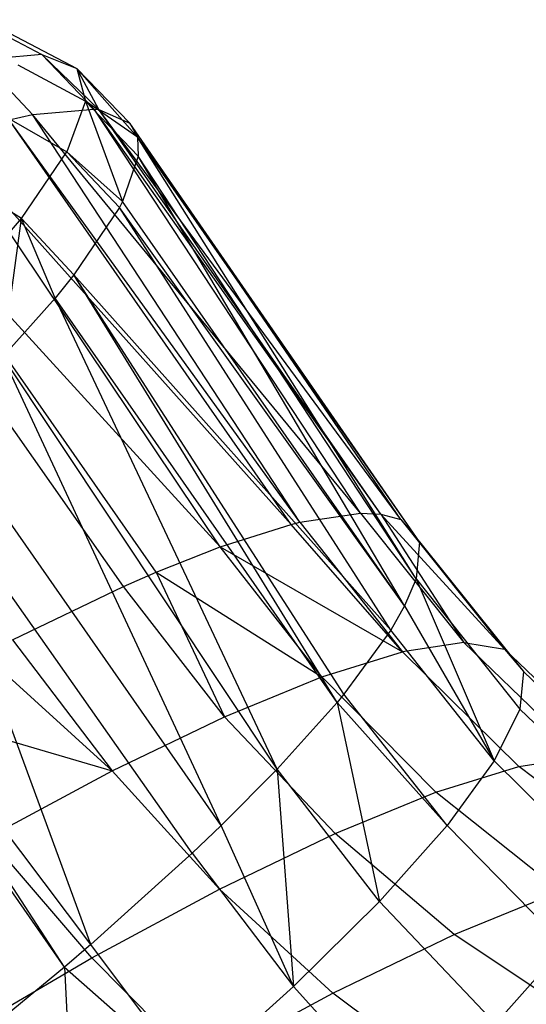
# Model space of a CAD drawing. Extents: x -18.9 to 18.9, y -18.9 to 18.9.
# Tile 16 of 52: x -6.545 to -5.723, y -3.522 to -1.924. Entities that reach past the tile are written whole.
import ezdxf

# ---------------------------------------------------------------- set-up
doc = ezdxf.new("R2010")
doc.units = 0
doc.header["$LTSCALE"] = 2.54
doc.layers.get('0').update_dxf_attribs({"color": 13, "linetype": 'CONTINUOUS'})

# ---------------------------------------------------------------- blocks, each defined once
blk = doc.blocks.new('SATELLITE-S-SENSOR-8011-80')
at = {"color": 0}
for p, q in [((12.5832, -1.9245, 21.3365), (12.6906, -1.9811, 21.3058)), ((12.5832, -1.9245, 21.3365), (12.6906, -1.9811, 21.3058)), ((12.6384, -1.9462, 21.6169), (12.7477, -2.0036, 21.5961)), ((12.6384, -1.9462, 21.6169), (12.7477, -2.0036, 21.5961)), ((12.6906, -1.9811, 21.3058), (12.5917, -1.9899, 21.0261)), ((12.6906, -1.9811, 21.3058), (12.5917, -1.9899, 21.0261)), ((12.7755, -2.0694, 21.2804), (12.6906, -1.9811, 21.3058)), ((12.6906, -1.9811, 21.3058), (12.7832, -2.0702, 21.3095)), ((12.7755, -2.0694, 21.2804), (12.6906, -1.9811, 21.3058)), ((12.6906, -1.9811, 21.3058), (12.7832, -2.0702, 21.3095)), ((12.6906, -1.9811, 21.3058), (12.7477, -2.0036, 21.5961)), ((12.6906, -1.9811, 21.3058), (12.7477, -2.0036, 21.5961)), ((12.5917, -1.9899, 21.0261), (12.6755, -2.0783, 20.9974)), ((12.5917, -1.9899, 21.0261), (12.6755, -2.0783, 20.9974)), ((12.6516, -1.9976, 21.8986), (12.7614, -2.0568, 21.8878)), ((12.6516, -1.9976, 21.8986), (12.7614, -2.0568, 21.8878)), ((12.8333, -2.0922, 21.5742), (12.7477, -2.0036, 21.5961)), ((12.7477, -2.0036, 21.5961), (12.8458, -2.1153, 21.7222)), ((12.7832, -2.0702, 21.3095), (12.7477, -2.0036, 21.5961)), ((12.8333, -2.0922, 21.5742), (12.7477, -2.0036, 21.5961)), ((12.7832, -2.0702, 21.3095), (12.7477, -2.0036, 21.5961)), ((12.7477, -2.0036, 21.5961), (12.8458, -2.1153, 21.7222)), ((12.7477, -2.0036, 21.5961), (12.7614, -2.0568, 21.8878)), ((12.7477, -2.0036, 21.5961), (12.7614, -2.0568, 21.8878)), ((12.7614, -2.0568, 21.8878), (12.7311, -2.1389, 22.1714)), ((12.7614, -2.0568, 21.8878), (12.7311, -2.1389, 22.1714)), ((12.8472, -2.146, 21.8693), (12.7614, -2.0568, 21.8878)), ((12.7614, -2.0568, 21.8878), (12.8216, -2.2195, 22.1282)), ((12.8458, -2.1153, 21.7222), (12.7614, -2.0568, 21.8878)), ((12.8472, -2.146, 21.8693), (12.7614, -2.0568, 21.8878)), ((12.8458, -2.1153, 21.7222), (12.7614, -2.0568, 21.8878)), ((12.7614, -2.0568, 21.8878), (12.8216, -2.2195, 22.1282)), ((12.6224, -2.0769, 22.1724), (12.7311, -2.1389, 22.1714)), ((12.6224, -2.0769, 22.1724), (12.7311, -2.1389, 22.1714)), ((12.6755, -2.0783, 20.9974), (12.7755, -2.0694, 21.2804)), ((12.6755, -2.0783, 20.9974), (12.7755, -2.0694, 21.2804)), ((13.241, -2.7266, 21.1684), (12.7755, -2.0694, 21.2804)), ((12.7755, -2.0694, 21.2804), (12.7832, -2.0702, 21.3095)), ((13.241, -2.7266, 21.1684), (12.7755, -2.0694, 21.2804)), ((13.2081, -2.725, 21.0543), (12.7755, -2.0694, 21.2804)), ((13.2081, -2.725, 21.0543), (12.7755, -2.0694, 21.2804)), ((12.7755, -2.0694, 21.2804), (12.7832, -2.0702, 21.3095)), ((13.2733, -2.7357, 21.3156), (12.7832, -2.0702, 21.3095)), ((12.7832, -2.0702, 21.3095), (12.8333, -2.0922, 21.5742)), ((13.2733, -2.7357, 21.3156), (12.7832, -2.0702, 21.3095)), ((13.241, -2.7266, 21.1684), (12.7832, -2.0702, 21.3095)), ((13.241, -2.7266, 21.1684), (12.7832, -2.0702, 21.3095)), ((12.7832, -2.0702, 21.3095), (12.8333, -2.0922, 21.5742)), ((12.6378, -2.0871, 20.916), (12.6755, -2.0783, 20.9974)), ((12.6378, -2.0871, 20.916), (12.6755, -2.0783, 20.9974)), ((13.1095, -2.74, 20.8039), (12.6378, -2.0871, 20.916)), ((13.1095, -2.74, 20.8039), (12.6378, -2.0871, 20.916)), ((13.0955, -2.7435, 20.7749), (12.6378, -2.0871, 20.916)), ((13.0955, -2.7435, 20.7749), (12.6378, -2.0871, 20.916)), ((13.2081, -2.725, 21.0543), (12.6755, -2.0783, 20.9974)), ((13.2081, -2.725, 21.0543), (12.6755, -2.0783, 20.9974)), ((13.1095, -2.74, 20.8039), (12.6755, -2.0783, 20.9974)), ((13.1095, -2.74, 20.8039), (12.6755, -2.0783, 20.9974)), ((13.3036, -2.7717, 21.5811), (12.8333, -2.0922, 21.5742)), ((12.8333, -2.0922, 21.5742), (12.8458, -2.1153, 21.7222)), ((13.3036, -2.7717, 21.5811), (12.8333, -2.0922, 21.5742)), ((13.2733, -2.7357, 21.3156), (12.8333, -2.0922, 21.5742)), ((13.2733, -2.7357, 21.3156), (12.8333, -2.0922, 21.5742)), ((12.8333, -2.0922, 21.5742), (12.8458, -2.1153, 21.7222)), ((13.0955, -2.7435, 20.7749), (12.5366, -2.1186, 20.7342)), ((13.0955, -2.7435, 20.7749), (12.5366, -2.1186, 20.7342)), ((12.9801, -2.7801, 20.5708), (12.5366, -2.1186, 20.7342)), ((12.9801, -2.7801, 20.5708), (12.5366, -2.1186, 20.7342)), ((13.2981, -2.832, 21.8437), (12.8458, -2.1153, 21.7222)), ((12.8458, -2.1153, 21.7222), (12.8472, -2.146, 21.8693)), ((13.2981, -2.832, 21.8437), (12.8458, -2.1153, 21.7222)), ((13.3036, -2.7717, 21.5811), (12.8458, -2.1153, 21.7222)), ((13.3036, -2.7717, 21.5811), (12.8458, -2.1153, 21.7222)), ((12.8458, -2.1153, 21.7222), (12.8472, -2.146, 21.8693)), ((12.6579, -2.2472, 22.4378), (12.7311, -2.1389, 22.1714)), ((12.6579, -2.2472, 22.4378), (12.7311, -2.1389, 22.1714)), ((12.8216, -2.2195, 22.1282), (12.7311, -2.1389, 22.1714)), ((12.7311, -2.1389, 22.1714), (12.8165, -2.2291, 22.1563)), ((12.8216, -2.2195, 22.1282), (12.7311, -2.1389, 22.1714)), ((12.7311, -2.1389, 22.1714), (12.8165, -2.2291, 22.1563)), ((12.8472, -2.146, 21.8693), (12.8216, -2.2195, 22.1282)), ((12.8472, -2.146, 21.8693), (12.8216, -2.2195, 22.1282)), ((13.2793, -2.8758, 21.9871), (12.8472, -2.146, 21.8693)), ((13.2793, -2.8758, 21.9871), (12.8472, -2.146, 21.8693)), ((13.2981, -2.832, 21.8437), (12.8472, -2.146, 21.8693)), ((13.2981, -2.832, 21.8437), (12.8472, -2.146, 21.8693)), ((12.9801, -2.7801, 20.5708), (12.4185, -2.1649, 20.5664)), ((12.9801, -2.7801, 20.5708), (12.4185, -2.1649, 20.5664)), ((12.8763, -2.8212, 20.4253), (12.4185, -2.1649, 20.5664)), ((12.8763, -2.8212, 20.4253), (12.4185, -2.1649, 20.5664)), ((12.6579, -2.2472, 22.4378), (12.5517, -2.1815, 22.4297)), ((12.6579, -2.2472, 22.4378), (12.5517, -2.1815, 22.4297)), ((12.8234, -2.8443, 20.3611), (12.3632, -2.189, 20.4994)), ((12.8234, -2.8443, 20.3611), (12.3632, -2.189, 20.4994)), ((12.8216, -2.2195, 22.1282), (12.8165, -2.2291, 22.1563)), ((12.8216, -2.2195, 22.1282), (12.8165, -2.2291, 22.1563)), ((13.2793, -2.8758, 21.9871), (12.8216, -2.2195, 22.1282)), ((13.2793, -2.8758, 21.9871), (12.8216, -2.2195, 22.1282)), ((12.8165, -2.2291, 22.1563), (12.7424, -2.3387, 22.4258)), ((12.8165, -2.2291, 22.1563), (12.7424, -2.3387, 22.4258)), ((13.2569, -2.9151, 22.0968), (12.8165, -2.2291, 22.1563)), ((13.2569, -2.9151, 22.0968), (12.8165, -2.2291, 22.1563)), ((13.2793, -2.8758, 21.9871), (12.8165, -2.2291, 22.1563)), ((13.2793, -2.8758, 21.9871), (12.8165, -2.2291, 22.1563)), ((12.544, -2.3784, 22.6785), (12.6579, -2.2472, 22.4378)), ((12.544, -2.3784, 22.6785), (12.6579, -2.2472, 22.4378)), ((12.6273, -2.4714, 22.6693), (12.6579, -2.2472, 22.4378)), ((12.6273, -2.4714, 22.6693), (12.6579, -2.2472, 22.4378)), ((12.6579, -2.2472, 22.4378), (12.7424, -2.3387, 22.4258)), ((12.7121, -2.3762, 22.502), (12.6579, -2.2472, 22.4378)), ((12.7121, -2.3762, 22.502), (12.6579, -2.2472, 22.4378)), ((12.6579, -2.2472, 22.4378), (12.7424, -2.3387, 22.4258)), ((12.7424, -2.3387, 22.4258), (12.7121, -2.3762, 22.502)), ((12.7424, -2.3387, 22.4258), (12.7121, -2.3762, 22.502)), ((12.7424, -2.3387, 22.4258), (13.2569, -2.9151, 22.0968)), ((13.1698, -3.0326, 22.3609), (12.7424, -2.3387, 22.4258)), ((13.1698, -3.0326, 22.3609), (12.7424, -2.3387, 22.4258)), ((13.1811, -3.0189, 22.3338), (12.7424, -2.3387, 22.4258)), ((13.1811, -3.0189, 22.3338), (12.7424, -2.3387, 22.4258)), ((12.7424, -2.3387, 22.4258), (13.2569, -2.9151, 22.0968)), ((12.7121, -2.3762, 22.502), (12.6273, -2.4714, 22.6693)), ((12.7121, -2.3762, 22.502), (12.6273, -2.4714, 22.6693)), ((13.0728, -3.1406, 22.5485), (12.7121, -2.3762, 22.502)), ((13.0728, -3.1406, 22.5485), (12.7121, -2.3762, 22.502)), ((13.1698, -3.0326, 22.3609), (12.7121, -2.3762, 22.502)), ((13.1698, -3.0326, 22.3609), (12.7121, -2.3762, 22.502)), ((12.9819, -3.2321, 22.679), (12.6273, -2.4714, 22.6693)), ((12.9819, -3.2321, 22.679), (12.6273, -2.4714, 22.6693)), ((13.0728, -3.1406, 22.5485), (12.6273, -2.4714, 22.6693)), ((13.0728, -3.1406, 22.5485), (12.6273, -2.4714, 22.6693)), ((12.9819, -3.2321, 22.679), (12.5241, -2.5757, 22.8201)), ((12.9819, -3.2321, 22.679), (12.5241, -2.5757, 22.8201)), ((12.7702, -3.425, 22.8897), (12.4747, -2.6228, 22.879)), ((12.7702, -3.425, 22.8897), (12.4747, -2.6228, 22.879)), ((12.9346, -3.2772, 22.7354), (12.4747, -2.6228, 22.879)), ((12.9346, -3.2772, 22.7354), (12.4747, -2.6228, 22.879)), ((13.1095, -2.74, 20.8039), (13.2081, -2.725, 21.0543)), ((13.1095, -2.74, 20.8039), (13.2081, -2.725, 21.0543)), ((13.2081, -2.725, 21.0543), (13.3756, -2.9352, 21.0024)), ((13.2081, -2.725, 21.0543), (13.3756, -2.9352, 21.0024)), ((13.2081, -2.725, 21.0543), (13.241, -2.7266, 21.1684)), ((13.2081, -2.725, 21.0543), (13.241, -2.7266, 21.1684)), ((13.241, -2.7266, 21.1684), (13.3756, -2.9352, 21.0024)), ((13.241, -2.7266, 21.1684), (13.3756, -2.9352, 21.0024)), ((13.241, -2.7266, 21.1684), (13.4416, -2.9459, 21.2665)), ((13.241, -2.7266, 21.1684), (13.4416, -2.9459, 21.2665)), ((13.241, -2.7266, 21.1684), (13.2733, -2.7357, 21.3156)), ((13.241, -2.7266, 21.1684), (13.2733, -2.7357, 21.3156)), ((12.9801, -2.7801, 20.5708), (13.0955, -2.7435, 20.7749)), ((12.9801, -2.7801, 20.5708), (13.0955, -2.7435, 20.7749)), ((13.0955, -2.7435, 20.7749), (13.1095, -2.74, 20.8039)), ((13.0955, -2.7435, 20.7749), (13.1095, -2.74, 20.8039)), ((13.276, -2.9502, 20.7493), (13.0955, -2.7435, 20.7749)), ((13.276, -2.9502, 20.7493), (13.0955, -2.7435, 20.7749)), ((13.1095, -2.74, 20.8039), (13.276, -2.9502, 20.7493)), ((13.1095, -2.74, 20.8039), (13.276, -2.9502, 20.7493)), ((13.2733, -2.7357, 21.3156), (13.4416, -2.9459, 21.2665)), ((13.2733, -2.7357, 21.3156), (13.4416, -2.9459, 21.2665)), ((13.2733, -2.7357, 21.3156), (13.3036, -2.7717, 21.5811)), ((13.2733, -2.7357, 21.3156), (13.3036, -2.7717, 21.5811)), ((12.8763, -2.8212, 20.4253), (12.9801, -2.7801, 20.5708)), ((12.8763, -2.8212, 20.4253), (12.9801, -2.7801, 20.5708)), ((13.1453, -2.9908, 20.5137), (12.9801, -2.7801, 20.5708)), ((12.9801, -2.7801, 20.5708), (13.276, -2.9502, 20.7493)), ((12.9801, -2.7801, 20.5708), (13.276, -2.9502, 20.7493)), ((13.1453, -2.9908, 20.5137), (12.9801, -2.7801, 20.5708)), ((13.3036, -2.7717, 21.5811), (13.2981, -2.832, 21.8437)), ((13.3036, -2.7717, 21.5811), (13.2981, -2.832, 21.8437)), ((13.3036, -2.7717, 21.5811), (13.4722, -2.9823, 21.5348)), ((13.3036, -2.7717, 21.5811), (13.4722, -2.9823, 21.5348)), ((12.7273, -3.4617, 22.9214), (12.2896, -2.7883, 23.048)), ((12.7273, -3.4617, 22.9214), (12.2896, -2.7883, 23.048)), ((12.7702, -3.425, 22.8897), (12.2896, -2.7883, 23.048)), ((12.7702, -3.425, 22.8897), (12.2896, -2.7883, 23.048)), ((12.7273, -3.4617, 22.9214), (12.2695, -2.8054, 23.0625)), ((12.7273, -3.4617, 22.9214), (12.2695, -2.8054, 23.0625)), ((12.8234, -2.8443, 20.3611), (12.8763, -2.8212, 20.4253)), ((12.8234, -2.8443, 20.3611), (12.8763, -2.8212, 20.4253)), ((12.8763, -2.8212, 20.4253), (12.9869, -3.0557, 20.3018)), ((12.8763, -2.8212, 20.4253), (12.9869, -3.0557, 20.3018)), ((12.8763, -2.8212, 20.4253), (13.1453, -2.9908, 20.5137)), ((12.8763, -2.8212, 20.4253), (13.1453, -2.9908, 20.5137)), ((13.2981, -2.832, 21.8437), (13.2793, -2.8758, 21.9871)), ((13.2981, -2.832, 21.8437), (13.2793, -2.8758, 21.9871)), ((13.2981, -2.832, 21.8437), (13.4666, -3.0432, 21.8003)), ((13.2981, -2.832, 21.8437), (13.4666, -3.0432, 21.8003)), ((13.2981, -2.832, 21.8437), (13.425, -3.1273, 22.056)), ((13.2981, -2.832, 21.8437), (13.425, -3.1273, 22.056)), ((12.6433, -2.931, 20.1803), (12.8234, -2.8443, 20.3611)), ((12.6433, -2.931, 20.1803), (12.8234, -2.8443, 20.3611)), ((12.9869, -3.0557, 20.3018), (12.8234, -2.8443, 20.3611)), ((12.9869, -3.0557, 20.3018), (12.8234, -2.8443, 20.3611)), ((13.2793, -2.8758, 21.9871), (13.2569, -2.9151, 22.0968)), ((13.2793, -2.8758, 21.9871), (13.2569, -2.9151, 22.0968)), ((13.2793, -2.8758, 21.9871), (13.425, -3.1273, 22.056)), ((13.2793, -2.8758, 21.9871), (13.425, -3.1273, 22.056)), ((13.2569, -2.9151, 22.0968), (13.1811, -3.0189, 22.3338)), ((13.2569, -2.9151, 22.0968), (13.1811, -3.0189, 22.3338)), ((13.425, -3.1273, 22.056), (13.2569, -2.9151, 22.0968)), ((13.425, -3.1273, 22.056), (13.2569, -2.9151, 22.0968)), ((12.6433, -2.931, 20.1803), (12.8049, -3.1433, 20.119)), ((12.6433, -2.931, 20.1803), (12.8049, -3.1433, 20.119)), ((13.3756, -2.9352, 21.0024), (13.276, -2.9502, 20.7493)), ((13.3756, -2.9352, 21.0024), (13.276, -2.9502, 20.7493)), ((13.3756, -2.9352, 21.0024), (13.5678, -3.1207, 20.9424)), ((13.3756, -2.9352, 21.0024), (13.5678, -3.1207, 20.9424)), ((13.3756, -2.9352, 21.0024), (13.4416, -2.9459, 21.2665)), ((13.3756, -2.9352, 21.0024), (13.4416, -2.9459, 21.2665)), ((12.8049, -3.1433, 20.119), (12.5971, -2.9549, 20.1417)), ((12.8049, -3.1433, 20.119), (12.5971, -2.9549, 20.1417)), ((13.1453, -2.9908, 20.5137), (13.276, -2.9502, 20.7493)), ((13.1453, -2.9908, 20.5137), (13.276, -2.9502, 20.7493)), ((13.465, -3.1362, 20.6814), (13.276, -2.9502, 20.7493)), ((13.465, -3.1362, 20.6814), (13.276, -2.9502, 20.7493)), ((13.4416, -2.9459, 21.2665), (13.6358, -3.1318, 21.2149)), ((13.4416, -2.9459, 21.2665), (13.6358, -3.1318, 21.2149)), ((13.4416, -2.9459, 21.2665), (13.4722, -2.9823, 21.5348)), ((13.4416, -2.9459, 21.2665), (13.4722, -2.9823, 21.5348)), ((13.4722, -2.9823, 21.5348), (13.4666, -3.0432, 21.8003)), ((13.4722, -2.9823, 21.5348), (13.4666, -3.0432, 21.8003)), ((13.4722, -2.9823, 21.5348), (13.6673, -3.1693, 21.4916)), ((13.4722, -2.9823, 21.5348), (13.6673, -3.1693, 21.4916)), ((12.9869, -3.0557, 20.3018), (13.1453, -2.9908, 20.5137)), ((12.9869, -3.0557, 20.3018), (13.1453, -2.9908, 20.5137)), ((13.3302, -3.178, 20.4384), (13.1453, -2.9908, 20.5137)), ((13.3302, -3.178, 20.4384), (13.1453, -2.9908, 20.5137)), ((13.1811, -3.0189, 22.3338), (13.1698, -3.0326, 22.3609)), ((13.1811, -3.0189, 22.3338), (13.1698, -3.0326, 22.3609)), ((13.3484, -3.2321, 22.2955), (13.1811, -3.0189, 22.3338)), ((13.3484, -3.2321, 22.2955), (13.1811, -3.0189, 22.3338)), ((13.1698, -3.0326, 22.3609), (13.0728, -3.1406, 22.5485)), ((13.1698, -3.0326, 22.3609), (13.0728, -3.1406, 22.5485)), ((13.1698, -3.0326, 22.3609), (13.3484, -3.2321, 22.2955)), ((13.1698, -3.0326, 22.3609), (13.3484, -3.2321, 22.2955)), ((13.1698, -3.0326, 22.3609), (13.2389, -3.3552, 22.5126)), ((13.1698, -3.0326, 22.3609), (13.2389, -3.3552, 22.5126)), ((12.4445, -3.038, 20.0329), (12.8049, -3.1433, 20.119)), ((12.4445, -3.038, 20.0329), (12.8049, -3.1433, 20.119)), ((13.4666, -3.0432, 21.8003), (13.425, -3.1273, 22.056)), ((13.4666, -3.0432, 21.8003), (13.425, -3.1273, 22.056)), ((13.4666, -3.0432, 21.8003), (13.6616, -3.2322, 21.7654)), ((13.4666, -3.0432, 21.8003), (13.6616, -3.2322, 21.7654)), ((12.8049, -3.1433, 20.119), (12.9869, -3.0557, 20.3018)), ((12.8049, -3.1433, 20.119), (12.9869, -3.0557, 20.3018)), ((13.1668, -3.245, 20.2198), (12.9869, -3.0557, 20.3018)), ((13.1668, -3.245, 20.2198), (12.9869, -3.0557, 20.3018)), ((13.425, -3.1273, 22.056), (13.3484, -3.2321, 22.2955)), ((13.425, -3.1273, 22.056), (13.3484, -3.2321, 22.2955)), ((13.425, -3.1273, 22.056), (13.6187, -3.3188, 22.0292)), ((13.425, -3.1273, 22.056), (13.6187, -3.3188, 22.0292)), ((13.465, -3.1362, 20.6814), (13.5678, -3.1207, 20.9424)), ((13.465, -3.1362, 20.6814), (13.5678, -3.1207, 20.9424)), ((12.604, -3.2514, 19.9701), (12.8049, -3.1433, 20.119)), ((12.604, -3.2514, 19.9701), (12.8049, -3.1433, 20.119)), ((12.979, -3.3354, 20.0313), (12.8049, -3.1433, 20.119)), ((12.979, -3.3354, 20.0313), (12.8049, -3.1433, 20.119)), ((13.0728, -3.1406, 22.5485), (12.9819, -3.2321, 22.679)), ((13.0728, -3.1406, 22.5485), (12.9819, -3.2321, 22.679)), ((13.2389, -3.3552, 22.5126), (13.0728, -3.1406, 22.5485)), ((13.0728, -3.1406, 22.5485), (13.0993, -3.4932, 22.7014)), ((13.0728, -3.1406, 22.5485), (13.0993, -3.4932, 22.7014)), ((13.2389, -3.3552, 22.5126), (13.0728, -3.1406, 22.5485)), ((13.3302, -3.178, 20.4384), (13.465, -3.1362, 20.6814)), ((13.3302, -3.178, 20.4384), (13.465, -3.1362, 20.6814)), ((13.6733, -3.2948, 20.6012), (13.465, -3.1362, 20.6814)), ((13.6733, -3.2948, 20.6012), (13.465, -3.1362, 20.6814)), ((13.1668, -3.245, 20.2198), (13.3302, -3.178, 20.4384)), ((13.1668, -3.245, 20.2198), (13.3302, -3.178, 20.4384)), ((13.5317, -3.3387, 20.3461), (13.3302, -3.178, 20.4384)), ((13.5317, -3.3387, 20.3461), (13.3302, -3.178, 20.4384)), ((12.9819, -3.2321, 22.679), (12.9346, -3.2772, 22.7354)), ((12.9819, -3.2321, 22.679), (12.9346, -3.2772, 22.7354)), ((13.0993, -3.4932, 22.7014), (12.9819, -3.2321, 22.679)), ((13.0993, -3.4932, 22.7014), (12.9819, -3.2321, 22.679)), ((13.3484, -3.2321, 22.2955), (13.2389, -3.3552, 22.5126)), ((13.3484, -3.2321, 22.2955), (13.2389, -3.3552, 22.5126)), ((13.5397, -3.427, 22.2762), (13.3484, -3.2321, 22.2955)), ((13.5397, -3.427, 22.2762), (13.3484, -3.2321, 22.2955)), ((12.7718, -3.4469, 19.8777), (12.604, -3.2514, 19.9701)), ((12.7718, -3.4469, 19.8777), (12.604, -3.2514, 19.9701)), ((12.979, -3.3354, 20.0313), (13.1668, -3.245, 20.2198)), ((12.979, -3.3354, 20.0313), (13.1668, -3.245, 20.2198)), ((13.3601, -3.409, 20.1165), (13.1668, -3.245, 20.2198)), ((13.3601, -3.409, 20.1165), (13.1668, -3.245, 20.2198)), ((12.9346, -3.2772, 22.7354), (12.7702, -3.425, 22.8897)), ((12.9346, -3.2772, 22.7354), (12.7702, -3.425, 22.8897)), ((12.9346, -3.2772, 22.7354), (13.0993, -3.4932, 22.7014)), ((12.9346, -3.2772, 22.7354), (13.0993, -3.4932, 22.7014)), ((12.7718, -3.4469, 19.8777), (12.979, -3.3354, 20.0313)), ((12.7718, -3.4469, 19.8777), (12.979, -3.3354, 20.0313)), ((13.1629, -3.504, 19.9185), (12.979, -3.3354, 20.0313)), ((13.1629, -3.504, 19.9185), (12.979, -3.3354, 20.0313)), ((13.3601, -3.409, 20.1165), (13.5317, -3.3387, 20.3461)), ((13.3601, -3.409, 20.1165), (13.5317, -3.3387, 20.3461)), ((13.2389, -3.3552, 22.5126), (13.0993, -3.4932, 22.7014)), ((13.2389, -3.3552, 22.5126), (13.0993, -3.4932, 22.7014)), ((13.4268, -3.5539, 22.5001), (13.2389, -3.3552, 22.5126)), ((13.4268, -3.5539, 22.5001), (13.2389, -3.3552, 22.5126)), ((13.1629, -3.504, 19.9185), (13.3601, -3.409, 20.1165)), ((13.1629, -3.504, 19.9185), (13.3601, -3.409, 20.1165)), ((13.5634, -3.5449, 19.9937), (13.3601, -3.409, 20.1165)), ((13.5634, -3.5449, 19.9937), (13.3601, -3.409, 20.1165)), ((12.7702, -3.425, 22.8897), (12.7273, -3.4617, 22.9214)), ((12.7702, -3.425, 22.8897), (12.7273, -3.4617, 22.9214)), ((12.9331, -3.6425, 22.8573), (12.7702, -3.425, 22.8897)), ((12.9331, -3.6425, 22.8573), (12.7702, -3.425, 22.8897)), ((13.5397, -3.427, 22.2762), (13.4268, -3.5539, 22.5001)), ((13.5397, -3.427, 22.2762), (13.4268, -3.5539, 22.5001)), ((12.5505, -3.5766, 19.763), (12.7718, -3.4469, 19.8777)), ((12.5505, -3.5766, 19.763), (12.7718, -3.4469, 19.8777)), ((12.9453, -3.6211, 19.7572), (12.7718, -3.4469, 19.8777)), ((12.9453, -3.6211, 19.7572), (12.7718, -3.4469, 19.8777)), ((12.7273, -3.4617, 22.9214), (12.5838, -3.5802, 23.0072)), ((12.7273, -3.4617, 22.9214), (12.5838, -3.5802, 23.0072)), ((12.7273, -3.4617, 22.9214), (12.9331, -3.6425, 22.8573)), ((12.7273, -3.4617, 22.9214), (12.9331, -3.6425, 22.8573)), ((12.7273, -3.4617, 22.9214), (12.7448, -3.7995, 22.9761)), ((12.7273, -3.4617, 22.9214), (12.7448, -3.7995, 22.9761)), ((13.0993, -3.4932, 22.7014), (12.9331, -3.6425, 22.8573)), ((13.0993, -3.4932, 22.7014), (12.9331, -3.6425, 22.8573)), ((13.2827, -3.6962, 22.6949), (13.0993, -3.4932, 22.7014)), ((13.2827, -3.6962, 22.6949), (13.0993, -3.4932, 22.7014)), ((12.9453, -3.6211, 19.7572), (13.1629, -3.504, 19.9185)), ((12.9453, -3.6211, 19.7572), (13.1629, -3.504, 19.9185)), ((13.3533, -3.6461, 19.7826), (13.1629, -3.504, 19.9185)), ((13.3533, -3.6461, 19.7826), (13.1629, -3.504, 19.9185))]:
    blk.add_line(p, q, dxfattribs=at)

msp = doc.modelspace()

# ---------------------------------------------------------------- block references
at = {"color": 0}
msp.add_blockref('SATELLITE-S-SENSOR-8011-80', (-19.2, 0, -7.8), dxfattribs=at)

doc.saveas('drawing.dxf')
